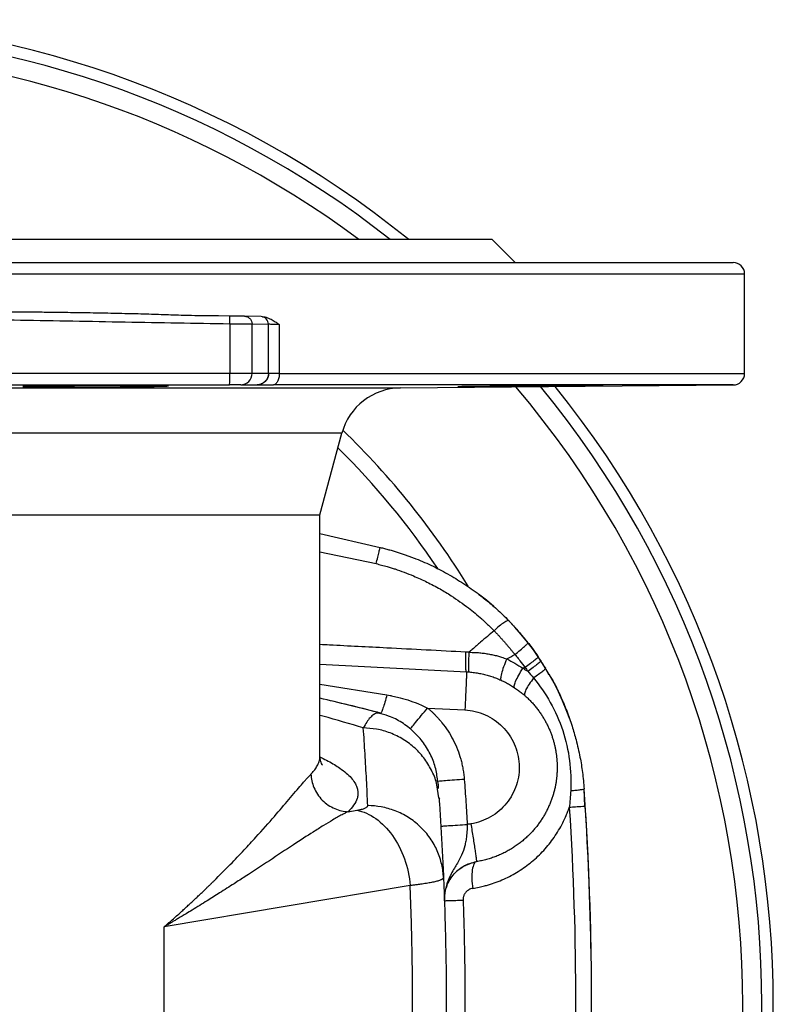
# Model space of a CAD drawing. Header units: millimetres. Extents: x 400 to 1688, y 100 to 1259.
# Tile 36 of 59: x 902 to 1000, y 1130 to 1259. Entities that reach past the tile are written whole.
import ezdxf

# ---------------------------------------------------------------- set-up
doc = ezdxf.new("R2010")
doc.units = ezdxf.units.MM

msp = doc.modelspace()

# ---------------------------------------------------------------- linework, layer by layer
at = {"color": 7, "linetype": 'Continuous', "lineweight": 25}
for p, q in [((963.45, 1229.85), (779.45, 1229.85)), ((966.45, 1226.85), (963.45, 1229.85)), ((996.45, 1212.33), (996.45, 1225.35)), ((929.17, 1219.84), (927.52, 1219.87)), ((933.25, 1219.77), (931.1, 1219.81)), ((929.17, 1218.84), (929.17, 1212.35)), ((932.07, 1212.35), (932.07, 1218.81)), ((932.07, 1218.81), (934.22, 1218.77)), ((934.22, 1212.35), (934.22, 1218.77)), ((935.63, 1218.74), (935.63, 1212.33)), ((929.17, 1212.35), (893.02, 1212.35)), ((932.07, 1212.35), (929.17, 1212.35)), ((934.22, 1212.35), (932.07, 1212.35)), ((892.97, 1210.85), (929.14, 1210.85)), ((930.59, 1210.85), (932.74, 1210.85)), ((951.47, 1210.45), (994.97, 1210.83)), ((940.95, 1193.85), (943.81, 1204.53)), ((801.95, 1193.85), (940.95, 1193.85)), ((940.95, 1162.35), (940.95, 1193.85)), ((940.95, 1191.4), (948.81, 1189.59)), ((940.95, 1174.33), (960.11, 1173.33)), ((970.42, 1173.83), (970.39, 1173.76)), ((970.87, 1172.94), (970.42, 1173.78)), ((948.91, 1167.92), (942.4, 1169.52)), ((948.91, 1167.92), (948.57, 1167.92)), ((955.02, 1168.59), (959.89, 1168.34)), ((956.51, 1156.83), (956.24, 1158.53)), ((975.44, 1158), (975.48, 1158.01)), ((975.59, 1155.71), (975.47, 1158)), ((956.63, 1156.72), (956.44, 1156.86)), ((944.65, 1155.03), (945.75, 1155.22)), ((975.63, 1155.72), (975.56, 1155.71)), ((952.74, 1145.37), (920.6, 1139.99)), ((920.6, 1119.71), (920.6, 1139.99))]:
    msp.add_line(p, q, dxfattribs=at)
at = {"color": 8, "linetype": 'Continuous', "lineweight": 25}
for p, q in [((870.68, 1225.35), (996.45, 1225.35)), ((935.63, 1212.33), (996.45, 1212.33)), ((791.43, 1210.45), (951.47, 1210.45)), ((943.81, 1204.53), (871.99, 1204.53)), ((940.95, 1189.02), (948.3, 1187.47)), ((940.95, 1171.69), (949.71, 1170.3))]:
    msp.add_line(p, q, dxfattribs=at)
at = {"color": 7, "linetype": 'Continuous', "lineweight": 25}
for centre, radius, start, end in [((871.45, 1129.85), 128.75, 50.9593, 129.0407), ((871.45, 1129.85), 127.25, 51.7998, 128.2002), ((871.45, 1129.85), 124.75, 53.2835, 126.7165), ((994.95, 1225.35), 1.5, 0, 90), ((907.66, 1211.97), 21.51, 357.0017, 0.9986), ((930.58, 1212.34), 1.49, 270.4419, 0.4352), ((994.95, 1212.33), 1.5, 270, 0), ((951.54, 1202.45), 8, 90.5, 165), ((871.45, 1129.85), 124.75, 319.6051, 40.3313), ((871.45, 1129.85), 127.25, 320.6013, 39.3987), ((871.45, 1129.85), 128.75, 321.1379, 38.8621), ((871.45, 1129.85), 104.35, 31.592, 46.0083), ((871.45, 1129.85), 102.25, 33.8735, 45.3601), ((940.56, 1155.58), 35, 19.3007, 52.8623), ((570.45, 1129.85), 406, 0.8541, 3.9774)]:
    msp.add_arc(centre, radius, start, end, dxfattribs=at)
for points, knots in [([(871.45, 1226.85), (871.82, 1226.85), (872.57, 1226.85), (873.68, 1226.85), (874.79, 1226.85), (875.9, 1226.85), (877.01, 1226.85), (878.12, 1226.85), (879.23, 1226.85), (880.33, 1226.85), (881.44, 1226.85), (884.09, 1226.85), (888.26, 1226.85), (893.99, 1226.85), (899.72, 1226.85), (905.5, 1226.85), (911.24, 1226.85), (918.91, 1226.85), (928.33, 1226.85), (939.19, 1226.85), (949.45, 1226.85), (958.94, 1226.85), (967.49, 1226.85), (974.98, 1226.85), (981.31, 1226.85), (985.6, 1226.85), (988.42, 1226.85), (990.22, 1226.85), (991.72, 1226.85), (992.93, 1226.85), (993.85, 1226.85), (994.37, 1226.85), (994.64, 1226.85), (994.78, 1226.85), (994.88, 1226.85), (994.94, 1226.85), (994.95, 1226.85), (994.95, 1226.85)], [0, 0, 0, 0, 0.005732, 0.011462, 0.017191, 0.022919, 0.028647, 0.034375, 0.040103, 0.045832, 0.051563, 0.057295, 0.086904, 0.116515, 0.147004, 0.177496, 0.208759, 0.240025, 0.303831, 0.368644, 0.434147, 0.5, 0.565853, 0.631356, 0.69617, 0.759976, 0.791239, 0.822505, 0.852994, 0.883485, 0.913094, 0.942705, 0.954167, 0.965624, 0.977079, 0.988537, 1, 1, 1, 1]), ([(874.48, 1219.8), (876.31, 1219.77), (880.87, 1219.68), (887.7, 1219.56), (894.99, 1219.44), (904.1, 1219.28), (915.5, 1219.08), (924.61, 1218.92), (929.17, 1218.84)], [0, 0, 0, 0, 0.100218, 0.250005, 0.375004, 0.500004, 0.750002, 1, 1, 1, 1]), ([(927.67, 1219.87), (926.5, 1219.87), (924.45, 1219.88), (921.51, 1219.97), (918.85, 1220.08), (916.11, 1220.14), (913.19, 1220.21), (910.23, 1220.26), (907.46, 1220.3), (905, 1220.33), (902.87, 1220.35), (900.66, 1220.36), (897.97, 1220.4), (894.36, 1220.45), (891.61, 1220.5), (890.06, 1220.52)], [0, 0, 0, 0, 0.094463, 0.166391, 0.233849, 0.306596, 0.384637, 0.466467, 0.542384, 0.605261, 0.661717, 0.712544, 0.780575, 0.876382, 1, 1, 1, 1]), ([(929.17, 1218.84), (929.17, 1219), (929.17, 1219.13), (929.17, 1219.36), (929.17, 1219.45), (929.17, 1219.62), (929.17, 1219.69), (929.17, 1219.8), (929.17, 1219.84), (929.17, 1219.84)], [0, 0, 0, 0, 0.25, 0.25, 0.5, 0.5, 0.75, 0.75, 1, 1, 1, 1]), ([(931.1, 1219.81), (931.06, 1219.81), (930.98, 1219.81), (930.75, 1219.81), (930.6, 1219.81), (930.26, 1219.82), (930.05, 1219.82), (929.62, 1219.83), (929.4, 1219.84), (929.17, 1219.84)], [0, 0, 0, 0, 0.25, 0.25, 0.5, 0.5, 0.75, 0.75, 1, 1, 1, 1]), ([(931.1, 1219.81), (931.22, 1219.8), (931.34, 1219.78), (931.58, 1219.68), (931.69, 1219.61), (931.88, 1219.41), (931.95, 1219.29), (932.05, 1219.05), (932.07, 1218.92), (932.07, 1218.81)], [0, 0, 0, 0, 0.25, 0.25, 0.5, 0.5, 0.75, 0.75, 1, 1, 1, 1]), ([(934.22, 1218.77), (934.22, 1219.03), (934.11, 1219.29), (933.76, 1219.65), (933.51, 1219.76), (933.25, 1219.77)], [0, 0, 0, 0, 0.5, 0.5, 1, 1, 1, 1]), ([(933.4, 1219.77), (933.44, 1219.76), (933.53, 1219.76), (933.66, 1219.74), (933.8, 1219.72), (934, 1219.67), (934.26, 1219.57), (934.55, 1219.43), (934.84, 1219.27), (935.09, 1219.11), (935.36, 1218.93), (935.53, 1218.81), (935.63, 1218.74)], [0, 0, 0, 0, 0.053848, 0.109261, 0.166436, 0.225554, 0.355348, 0.50006, 0.618202, 0.750267, 0.851132, 1, 1, 1, 1]), ([(929.17, 1218.84), (929.51, 1218.84), (929.85, 1218.83), (930.5, 1218.82), (930.8, 1218.82), (931.32, 1218.81), (931.55, 1218.81), (931.89, 1218.81), (932.01, 1218.81), (932.07, 1218.81)], [0, 0, 0, 0, 0.25, 0.25, 0.5, 0.5, 0.75, 0.75, 1, 1, 1, 1]), ([(935.63, 1218.74), (935.26, 1218.74), (934.94, 1218.75), (934.46, 1218.76), (934.29, 1218.77), (934.22, 1218.77)], [0, 0, 0, 0, 0.5, 0.5, 1, 1, 1, 1]), ([(934.22, 1212.35), (934.22, 1212.15), (934.18, 1211.95), (934.03, 1211.59), (933.92, 1211.43), (933.65, 1211.15), (933.49, 1211.04), (933.13, 1210.89), (932.93, 1210.85), (932.74, 1210.85)], [0, 0, 0, 0, 0.25, 0.25, 0.5, 0.5, 0.75, 0.75, 1, 1, 1, 1]), ([(934.24, 1212.35), (934.24, 1212.17), (934.2, 1211.98), (934.06, 1211.61), (933.95, 1211.43), (933.66, 1211.14), (933.49, 1211.03), (933.13, 1210.88), (932.94, 1210.85), (932.77, 1210.85)], [0, 0, 0, 0, 0.25, 0.25, 0.5, 0.5, 0.75, 0.75, 1, 1, 1, 1]), ([(935.63, 1212.33), (935.28, 1212.33), (934.97, 1212.34), (934.49, 1212.34), (934.32, 1212.34), (934.24, 1212.35)], [0, 0, 0, 0, 0.5, 0.5, 1, 1, 1, 1]), ([(935.63, 1212.33), (935.63, 1212.14), (935.61, 1211.94), (935.54, 1211.58), (935.48, 1211.42), (935.34, 1211.14), (935.25, 1211.03), (935.07, 1210.88), (934.97, 1210.84), (934.87, 1210.83)], [0, 0, 0, 0, 0.25, 0.25, 0.5, 0.5, 0.75, 0.75, 1, 1, 1, 1]), ([(904.92, 1210.71), (905.36, 1210.71), (905.84, 1210.72), (906.61, 1210.72), (906.88, 1210.73), (907.43, 1210.73), (907.71, 1210.73), (908.58, 1210.74), (909.17, 1210.74), (910.39, 1210.75), (911.02, 1210.75), (912.26, 1210.75), (912.87, 1210.75), (913.79, 1210.75), (914.1, 1210.75), (914.69, 1210.76), (915.27, 1210.76), (915.83, 1210.76), (916.38, 1210.75), (916.65, 1210.75), (917.43, 1210.75), (917.91, 1210.75), (918.57, 1210.75), (918.78, 1210.75), (919.17, 1210.75), (919.36, 1210.74), (919.88, 1210.74), (920.17, 1210.74), (920.53, 1210.73), (920.63, 1210.73), (920.82, 1210.73), (920.89, 1210.72), (921.07, 1210.72), (921.13, 1210.71), (921.14, 1210.7), (921.07, 1210.7), (920.89, 1210.69), (920.82, 1210.69), (920.64, 1210.68), (920.53, 1210.68), (920.18, 1210.67), (919.88, 1210.67), (919.2, 1210.65), (918.8, 1210.65), (917.91, 1210.64), (917.43, 1210.63), (916.66, 1210.63), (916.39, 1210.62), (915.84, 1210.62), (915.56, 1210.62), (914.69, 1210.61), (914.1, 1210.61), (912.88, 1210.6), (912.25, 1210.6), (911.02, 1210.59), (910.4, 1210.59), (909.48, 1210.59), (909.17, 1210.59), (908.58, 1210.59), (908, 1210.59), (907.44, 1210.59), (906.89, 1210.59), (906.62, 1210.59), (905.84, 1210.59), (905.36, 1210.59), (904.7, 1210.6), (904.49, 1210.6), (904.1, 1210.6), (903.91, 1210.6), (903.39, 1210.61), (903.1, 1210.61), (902.74, 1210.62), (902.64, 1210.62), (902.45, 1210.62), (902.38, 1210.63), (902.2, 1210.63), (902.14, 1210.64), (902.13, 1210.65), (902.2, 1210.65), (902.38, 1210.66), (902.45, 1210.67), (902.63, 1210.67), (902.74, 1210.67), (903.09, 1210.68), (903.39, 1210.69), (904.07, 1210.7), (904.47, 1210.7), (904.92, 1210.71)], [0, 0, 0, 0, 0.03125, 0.03125, 0.046875, 0.046875, 0.0625, 0.0625, 0.09375, 0.09375, 0.125, 0.125, 0.15625, 0.15625, 0.171875, 0.171875, 0.1875, 0.203125, 0.203125, 0.21875, 0.21875, 0.25, 0.25, 0.265625, 0.265625, 0.28125, 0.28125, 0.3125, 0.3125, 0.328125, 0.328125, 0.34375, 0.34375, 0.375, 0.375, 0.40625, 0.40625, 0.421875, 0.421875, 0.4375, 0.4375, 0.46875, 0.46875, 0.5, 0.5, 0.53125, 0.53125, 0.546875, 0.546875, 0.5625, 0.5625, 0.59375, 0.59375, 0.625, 0.625, 0.65625, 0.65625, 0.671875, 0.671875, 0.6875, 0.703125, 0.703125, 0.71875, 0.71875, 0.75, 0.75, 0.765625, 0.765625, 0.78125, 0.78125, 0.8125, 0.8125, 0.828125, 0.828125, 0.84375, 0.84375, 0.875, 0.875, 0.90625, 0.90625, 0.921875, 0.921875, 0.9375, 0.9375, 0.96875, 0.96875, 1, 1, 1, 1]), ([(930.59, 1210.85), (930.53, 1210.85), (930.35, 1210.85), (929.82, 1210.85), (929.49, 1210.85), (929.14, 1210.85)], [0, 0, 0, 0, 0.5, 0.5, 1, 1, 1, 1]), ([(932.77, 1210.85), (932.82, 1210.85), (932.9, 1210.84), (933.06, 1210.84), (933.26, 1210.84), (933.51, 1210.84), (933.8, 1210.84), (934.06, 1210.84), (934.28, 1210.83), (934.52, 1210.83), (934.73, 1210.83), (934.87, 1210.83)], [0, 0, 0, 0, 0.144348, 0.250039, 0.372979, 0.500202, 0.624455, 0.750107, 0.802679, 0.861754, 1, 1, 1, 1]), ([(994.95, 1210.83), (994.9, 1210.83), (994.79, 1210.83), (993.71, 1210.83), (991.83, 1210.83), (989.15, 1210.83), (985.72, 1210.83), (981.55, 1210.83), (976.68, 1210.83), (971.14, 1210.83), (964.97, 1210.83), (958.22, 1210.83), (950.92, 1210.83), (943.17, 1210.83), (937.63, 1210.83), (934.87, 1210.83)], [0, 0, 0, 0, 0.066291, 0.144971, 0.223493, 0.301857, 0.380062, 0.458109, 0.535997, 0.613727, 0.691299, 0.768712, 0.845966, 0.923062, 1, 1, 1, 1]), ([(968.46, 1210.71), (969.09, 1210.71), (969.71, 1210.72), (970.62, 1210.72), (970.92, 1210.73), (971.51, 1210.73), (971.81, 1210.73), (972.67, 1210.74), (973.22, 1210.74), (974.25, 1210.75), (974.74, 1210.75), (975.62, 1210.75), (976.01, 1210.75), (976.53, 1210.75), (976.69, 1210.75), (976.99, 1210.76), (977.25, 1210.76), (977.46, 1210.76), (977.64, 1210.75), (977.72, 1210.75), (977.9, 1210.75), (977.96, 1210.75), (977.96, 1210.75), (977.95, 1210.75), (977.89, 1210.75), (977.84, 1210.74), (977.66, 1210.74), (977.48, 1210.74), (977.12, 1210.73), (976.99, 1210.73), (976.69, 1210.73), (976.53, 1210.72), (976.02, 1210.72), (975.63, 1210.71), (974.74, 1210.7), (974.26, 1210.7), (973.49, 1210.69), (973.22, 1210.69), (972.67, 1210.68), (972.39, 1210.68), (971.53, 1210.67), (970.93, 1210.67), (969.72, 1210.65), (969.09, 1210.65), (967.83, 1210.64), (967.22, 1210.63), (966.31, 1210.63), (966, 1210.62), (965.41, 1210.62), (965.11, 1210.62), (964.25, 1210.61), (963.7, 1210.61), (962.67, 1210.6), (962.18, 1210.6), (961.3, 1210.59), (960.91, 1210.59), (960.39, 1210.59), (960.23, 1210.59), (959.94, 1210.59), (959.67, 1210.59), (959.46, 1210.59), (959.28, 1210.59), (959.2, 1210.59), (959.02, 1210.59), (958.96, 1210.59), (958.96, 1210.6), (958.98, 1210.6), (959.04, 1210.6), (959.08, 1210.6), (959.26, 1210.61), (959.44, 1210.61), (959.8, 1210.62), (959.93, 1210.62), (960.23, 1210.62), (960.39, 1210.63), (960.9, 1210.63), (961.3, 1210.64), (962.18, 1210.65), (962.66, 1210.65), (963.43, 1210.66), (963.7, 1210.67), (964.25, 1210.67), (964.53, 1210.67), (965.4, 1210.68), (965.99, 1210.69), (967.21, 1210.7), (967.83, 1210.7), (968.46, 1210.71)], [0, 0, 0, 0, 0.03125, 0.03125, 0.046875, 0.046875, 0.0625, 0.0625, 0.09375, 0.09375, 0.125, 0.125, 0.15625, 0.15625, 0.171875, 0.171875, 0.1875, 0.203125, 0.203125, 0.21875, 0.21875, 0.25, 0.25, 0.265625, 0.265625, 0.28125, 0.28125, 0.3125, 0.3125, 0.328125, 0.328125, 0.34375, 0.34375, 0.375, 0.375, 0.40625, 0.40625, 0.421875, 0.421875, 0.4375, 0.4375, 0.46875, 0.46875, 0.5, 0.5, 0.53125, 0.53125, 0.546875, 0.546875, 0.5625, 0.5625, 0.59375, 0.59375, 0.625, 0.625, 0.65625, 0.65625, 0.671875, 0.671875, 0.6875, 0.703125, 0.703125, 0.71875, 0.71875, 0.75, 0.75, 0.765625, 0.765625, 0.78125, 0.78125, 0.8125, 0.8125, 0.828125, 0.828125, 0.84375, 0.84375, 0.875, 0.875, 0.90625, 0.90625, 0.921875, 0.921875, 0.9375, 0.9375, 0.96875, 0.96875, 1, 1, 1, 1]), ([(948.3, 1187.47), (948.37, 1187.75), (948.44, 1188.04), (948.57, 1188.57), (948.62, 1188.81), (948.72, 1189.2), (948.76, 1189.35), (948.8, 1189.55), (948.81, 1189.59), (948.81, 1189.59)], [0, 0, 0, 0, 0.25, 0.25, 0.5, 0.5, 0.75, 0.75, 1, 1, 1, 1]), ([(948.81, 1189.59), (949.01, 1189.55), (949.39, 1189.45), (949.96, 1189.3), (950.51, 1189.14), (951.05, 1188.97), (951.57, 1188.81), (952.07, 1188.63), (952.56, 1188.46), (953.03, 1188.28), (954.1, 1187.87), (955.75, 1187.15), (957.91, 1186.01), (960, 1184.72), (961.55, 1183.6), (962.65, 1182.73), (963.35, 1182.15), (964.08, 1181.51), (964.85, 1180.79), (965.36, 1180.28), (965.62, 1180.02)], [0, 0, 0, 0, 0.030671, 0.06062, 0.089846, 0.118351, 0.146133, 0.173194, 0.199534, 0.225152, 0.25005, 0.374602, 0.50001, 0.623977, 0.749972, 0.792561, 0.838857, 0.888861, 0.942575, 1, 1, 1, 1]), ([(948.3, 1187.47), (948.53, 1187.41), (949.01, 1187.28), (949.67, 1187.1), (950.26, 1186.93), (951, 1186.7), (951.98, 1186.35), (953.38, 1185.79), (954.95, 1185.08), (956.59, 1184.21), (958.42, 1183.1), (959.94, 1182.02), (961.25, 1180.98), (961.91, 1180.41), (962.4, 1179.97), (962.78, 1179.6), (963.23, 1179.17), (963.55, 1178.86), (963.71, 1178.7)], [0, 0, 0, 0, 0.039555, 0.083368, 0.113115, 0.141945, 0.212772, 0.28584, 0.392934, 0.50002, 0.595402, 0.749987, 0.812492, 0.875003, 0.896025, 0.923938, 0.963502, 1, 1, 1, 1]), ([(965.62, 1180.02), (965.59, 1180.05), (965.52, 1180.04), (965.31, 1179.96), (965.16, 1179.87), (964.81, 1179.63), (964.6, 1179.47), (964.16, 1179.11), (963.93, 1178.91), (963.71, 1178.7)], [0, 0, 0, 0, 0.25, 0.25, 0.5, 0.5, 0.75, 0.75, 1, 1, 1, 1]), ([(965.62, 1180.02), (965.72, 1179.91), (965.91, 1179.71), (966.21, 1179.4), (966.49, 1179.09), (966.78, 1178.77), (967.06, 1178.45), (967.34, 1178.12), (967.61, 1177.79), (967.88, 1177.46), (968.06, 1177.24), (968.14, 1177.12)], [0, 0, 0, 0, 0.111226, 0.222323, 0.333334, 0.444303, 0.555271, 0.666282, 0.777379, 0.888604, 1, 1, 1, 1]), ([(963.71, 1178.7), (963.12, 1178.21), (962.17, 1177.39), (961.08, 1176.45), (960.57, 1176.01), (960.42, 1175.88)], [0, 0, 0, 0, 0.531711, 0.864885, 1, 1, 1, 1]), ([(963.71, 1178.7), (963.8, 1178.6), (964, 1178.4), (964.28, 1178.09), (964.57, 1177.78), (964.85, 1177.47), (965.12, 1177.16), (965.39, 1176.85), (965.66, 1176.53), (965.92, 1176.22), (966.18, 1175.9), (966.35, 1175.69), (966.44, 1175.58)], [0, 0, 0, 0, 0.101879, 0.203343, 0.304385, 0.405003, 0.505197, 0.604973, 0.704336, 0.803293, 0.901847, 1, 1, 1, 1]), ([(966.44, 1175.58), (966.67, 1175.77), (966.91, 1175.96), (967.35, 1176.33), (967.54, 1176.5), (967.86, 1176.79), (967.98, 1176.9), (968.13, 1177.07), (968.16, 1177.11), (968.14, 1177.12)], [0, 0, 0, 0, 0.25, 0.25, 0.5, 0.5, 0.75, 0.75, 1, 1, 1, 1]), ([(968.14, 1177.12), (968.26, 1176.97), (968.5, 1176.67), (968.84, 1176.21), (969.17, 1175.75), (969.38, 1175.44), (969.49, 1175.28)], [0, 0, 0, 0, 0.253742, 0.504989, 0.753742, 1, 1, 1, 1]), ([(960.11, 1173.33), (960.08, 1173.33), (960.06, 1173.39), (960.03, 1173.63), (960.01, 1173.81), (960, 1174.29), (960, 1174.58), (960, 1175.22), (960.01, 1175.56), (960.02, 1175.9)], [0, 0, 0, 0, 0.25, 0.25, 0.5, 0.5, 0.75, 0.75, 1, 1, 1, 1]), ([(960.42, 1175.88), (960.36, 1175.89), (960.23, 1175.9), (960.09, 1175.9), (960.02, 1175.9)], [0, 0, 0, 0, 0.464875, 1, 1, 1, 1]), ([(960.42, 1175.88), (960.4, 1175.54), (960.38, 1175.2), (960.36, 1174.56), (960.35, 1174.27), (960.35, 1173.79), (960.36, 1173.61), (960.38, 1173.37), (960.4, 1173.31), (960.42, 1173.31)], [0, 0, 0, 0, 0.25, 0.25, 0.5, 0.5, 0.75, 0.75, 1, 1, 1, 1]), ([(960.42, 1175.88), (960.57, 1175.88), (960.81, 1175.87), (961.24, 1175.86), (961.71, 1175.83), (962.31, 1175.77), (962.93, 1175.67), (963.56, 1175.55), (964.14, 1175.41), (964.73, 1175.22), (965.13, 1175.09), (965.36, 1175.01)], [0, 0, 0, 0, 0.088597, 0.145382, 0.249965, 0.37211, 0.500013, 0.627536, 0.750061, 0.855514, 1, 1, 1, 1]), ([(966.44, 1175.58), (966.51, 1175.5), (966.73, 1175.23), (967.17, 1174.68), (967.53, 1174.2), (967.75, 1173.91)], [0, 0, 0, 0, 0.155621, 0.488908, 1, 1, 1, 1]), ([(965.36, 1175.01), (965.21, 1174.67), (965.08, 1174.32), (964.84, 1173.66), (964.74, 1173.35), (964.61, 1172.82), (964.57, 1172.61), (964.56, 1172.32), (964.59, 1172.24), (964.64, 1172.22)], [0, 0, 0, 0, 0.25, 0.25, 0.5, 0.5, 0.75, 0.75, 1, 1, 1, 1]), ([(969.49, 1175.28), (969.5, 1175.27), (969.47, 1175.23), (969.32, 1175.09), (969.19, 1174.98), (968.87, 1174.73), (968.67, 1174.57), (968.23, 1174.25), (967.99, 1174.08), (967.75, 1173.91)], [0, 0, 0, 0, 0.25, 0.25, 0.5, 0.5, 0.75, 0.75, 1, 1, 1, 1]), ([(969.81, 1174.8), (969.82, 1174.78), (969.8, 1174.73), (969.66, 1174.58), (969.54, 1174.47), (969.22, 1174.21), (969.02, 1174.05), (968.58, 1173.73), (968.34, 1173.56), (968.1, 1173.39)], [0, 0, 0, 0, 0.25, 0.25, 0.5, 0.5, 0.75, 0.75, 1, 1, 1, 1]), ([(969.81, 1174.8), (969.78, 1174.84), (969.73, 1174.92), (969.62, 1175.08), (969.54, 1175.2), (969.49, 1175.28)], [0, 0, 0, 0, 0.250018, 0.500021, 1, 1, 1, 1]), ([(960.11, 1173.33), (960.11, 1173.33), (960.11, 1173.22), (960.1, 1172.86), (960.1, 1172.7), (960.08, 1172.33), (960.07, 1172.11), (960.05, 1171.62), (960.04, 1171.35), (960.01, 1170.78), (960, 1170.48), (959.95, 1169.56), (959.92, 1168.93), (959.89, 1168.34)], [0, 0, 0, 0, 0.25, 0.25, 0.375, 0.375, 0.5, 0.5, 0.625, 0.625, 0.75, 0.75, 1, 1, 1, 1]), ([(960.11, 1173.33), (960.22, 1173.32), (960.45, 1173.31), (960.8, 1173.28), (961.14, 1173.23), (961.48, 1173.18), (961.81, 1173.12), (962.14, 1173.06), (962.47, 1172.98), (962.79, 1172.9), (963.1, 1172.8), (963.42, 1172.7), (963.72, 1172.6), (964.03, 1172.48), (964.33, 1172.36), (964.62, 1172.23), (964.91, 1172.1), (965.19, 1171.96), (965.46, 1171.81), (965.74, 1171.66), (966, 1171.5), (966.26, 1171.33), (966.51, 1171.16), (966.76, 1170.99), (967, 1170.81), (967.24, 1170.63), (967.47, 1170.44), (967.69, 1170.25), (967.91, 1170.06), (968.12, 1169.86), (968.32, 1169.66), (968.52, 1169.45), (968.71, 1169.25), (968.9, 1169.04), (969.08, 1168.82), (969.25, 1168.61), (969.42, 1168.39), (969.58, 1168.17), (969.74, 1167.95), (969.89, 1167.73), (970.03, 1167.51), (970.17, 1167.28), (970.3, 1167.06), (970.43, 1166.83), (970.55, 1166.6), (970.66, 1166.38), (970.77, 1166.15), (970.88, 1165.92), (970.98, 1165.69), (971.07, 1165.47), (971.16, 1165.24), (971.24, 1165.01), (971.32, 1164.78), (971.39, 1164.56), (971.46, 1164.33), (971.52, 1164.11), (971.58, 1163.88), (971.63, 1163.66), (971.68, 1163.44), (971.73, 1163.22), (971.77, 1163), (971.8, 1162.78), (971.84, 1162.57), (971.86, 1162.35), (971.89, 1162.14), (971.91, 1161.93), (971.92, 1161.72), (971.94, 1161.44), (971.95, 1161.07), (971.95, 1160.63), (971.94, 1160.18), (971.91, 1159.72), (971.85, 1159.25), (971.79, 1158.78), (971.7, 1158.31), (971.59, 1157.83), (971.46, 1157.35), (971.31, 1156.87), (971.14, 1156.39), (970.94, 1155.91), (970.72, 1155.43), (970.48, 1154.96), (970.22, 1154.49), (969.93, 1154.02), (969.62, 1153.56), (969.28, 1153.11), (968.92, 1152.67), (968.53, 1152.24), (968.12, 1151.83), (967.68, 1151.43), (967.22, 1151.05), (966.73, 1150.68), (966.23, 1150.33), (965.7, 1150.01), (965.14, 1149.71), (964.57, 1149.44), (963.97, 1149.19), (963.36, 1148.97), (962.73, 1148.78), (962.08, 1148.62), (961.65, 1148.54), (961.42, 1148.5)], [0, 0, 0, 0, 0.00949, 0.018922, 0.028294, 0.037608, 0.046862, 0.056058, 0.065195, 0.074272, 0.083291, 0.092251, 0.101152, 0.109994, 0.118776, 0.1275, 0.136165, 0.144771, 0.153318, 0.161806, 0.170235, 0.178606, 0.186917, 0.195169, 0.203362, 0.211497, 0.219572, 0.227588, 0.235546, 0.243444, 0.251284, 0.259064, 0.266786, 0.274448, 0.282052, 0.289596, 0.297082, 0.304509, 0.311877, 0.319186, 0.326435, 0.333626, 0.340758, 0.347831, 0.354845, 0.3618, 0.368696, 0.375533, 0.382312, 0.389031, 0.395691, 0.402292, 0.408835, 0.415318, 0.421742, 0.428108, 0.434414, 0.440662, 0.44685, 0.45298, 0.45905, 0.465062, 0.471015, 0.476908, 0.482743, 0.488519, 0.494236, 0.499894, 0.51184, 0.523986, 0.536334, 0.548882, 0.56163, 0.574579, 0.587728, 0.601078, 0.614629, 0.62838, 0.642331, 0.656484, 0.670836, 0.685389, 0.700143, 0.715097, 0.730252, 0.745607, 0.761163, 0.77692, 0.792877, 0.809034, 0.825392, 0.84195, 0.858709, 0.875669, 0.892829, 0.91019, 0.927751, 0.945512, 0.963474, 0.981637, 1, 1, 1, 1]), ([(966.37, 1171.26), (966.33, 1171.29), (966.31, 1171.37), (966.36, 1171.64), (966.43, 1171.83), (966.63, 1172.31), (966.77, 1172.59), (967.09, 1173.18), (967.27, 1173.49), (967.46, 1173.79)], [0, 0, 0, 0, 0.25, 0.25, 0.5, 0.5, 0.75, 0.75, 1, 1, 1, 1]), ([(967.46, 1173.79), (967.57, 1173.73), (967.78, 1173.6), (967.99, 1173.46), (968.1, 1173.39)], [0, 0, 0, 0, 0.499995, 1, 1, 1, 1]), ([(970.9, 1173), (971.11, 1172.63), (971.65, 1171.71), (972.42, 1170.11), (973.22, 1168.21), (973.9, 1166.3), (974.48, 1164.29), (974.94, 1162.27), (975.29, 1160.12), (975.41, 1158.73), (975.48, 1158.01)], [0, 0, 0, 0, 0.079649, 0.20413, 0.336756, 0.469405, 0.587953, 0.734704, 0.862977, 1, 1, 1, 1]), ([(968.88, 1172.52), (968.67, 1172.26), (968.48, 1171.98), (968.13, 1171.46), (967.98, 1171.21), (967.78, 1170.78), (967.71, 1170.6), (967.67, 1170.33), (967.7, 1170.24), (967.75, 1170.2)], [0, 0, 0, 0, 0.25, 0.25, 0.5, 0.5, 0.75, 0.75, 1, 1, 1, 1]), ([(968.88, 1172.52), (969.68, 1171.54), (970.42, 1170.47), (971.7, 1168.17), (972.25, 1166.94), (973.1, 1164.38), (973.4, 1163.05), (973.74, 1160.4), (973.78, 1159.08), (973.72, 1157.79)], [0, 0, 0, 0, 0.25, 0.25, 0.5, 0.5, 0.75, 0.75, 1, 1, 1, 1]), ([(948.47, 1168.03), (947.2, 1168.35), (944.59, 1169.02), (942.19, 1169.57), (940.95, 1169.86)], [0, 0, 0, 0, 0.482624, 1, 1, 1, 1]), ([(949.71, 1170.3), (949.62, 1169.98), (949.52, 1169.66), (949.35, 1169.06), (949.26, 1168.78), (949.11, 1168.34), (949.05, 1168.17), (948.95, 1167.96), (948.92, 1167.91), (948.91, 1167.92)], [0, 0, 0, 0, 0.25, 0.25, 0.5, 0.5, 0.75, 0.75, 1, 1, 1, 1]), ([(949.71, 1170.3), (949.84, 1170.28), (950.04, 1170.24), (950.49, 1170.16), (951.27, 1169.99), (952.43, 1169.66), (953.57, 1169.25), (954.3, 1168.93), (954.73, 1168.73), (954.9, 1168.65), (955.02, 1168.59)], [0, 0, 0, 0, 0.072473, 0.106376, 0.250019, 0.500007, 0.75, 0.897265, 0.930588, 1, 1, 1, 1]), ([(956.36, 1158.89), (956.29, 1159.47), (956.14, 1160.67), (955.5, 1162.41), (954.53, 1164.07), (953.24, 1165.54), (951.69, 1166.72), (950.11, 1167.54), (949.03, 1167.8), (948.57, 1167.92)], [0, 0, 0, 0, 0.137579, 0.282483, 0.432737, 0.585833, 0.738959, 0.889303, 1, 1, 1, 1]), ([(952.8, 1165.91), (952.8, 1165.91), (952.84, 1165.97), (953.06, 1166.23), (953.23, 1166.44), (953.66, 1166.96), (953.92, 1167.28), (954.47, 1167.94), (954.75, 1168.28), (955.02, 1168.59)], [0, 0, 0, 0, 0.25, 0.25, 0.5, 0.5, 0.75, 0.75, 1, 1, 1, 1]), ([(955.02, 1168.59), (955.12, 1168.51), (955.31, 1168.34), (955.6, 1168.08), (955.87, 1167.82), (956.14, 1167.54), (956.4, 1167.26), (956.66, 1166.97), (957.1, 1166.42), (957.71, 1165.59), (958.38, 1164.42), (958.94, 1163.19), (959.3, 1162.13), (959.52, 1161.26), (959.65, 1160.6), (959.75, 1159.93), (959.79, 1159.48), (959.81, 1159.26)], [0, 0, 0, 0, 0.035817, 0.071552, 0.107235, 0.142894, 0.178559, 0.21426, 0.250025, 0.374932, 0.499972, 0.624861, 0.749895, 0.812422, 0.874843, 0.937317, 1, 1, 1, 1]), ([(959.89, 1168.34), (960.8, 1168.29), (961.71, 1168.07), (963.38, 1167.33), (964.15, 1166.8), (965.45, 1165.5), (965.97, 1164.74), (966.72, 1163.06), (966.94, 1162.16), (967.04, 1160.33), (966.91, 1159.41), (966.35, 1157.66), (965.91, 1156.85), (964.75, 1155.42), (964.05, 1154.82), (962.46, 1153.9), (961.58, 1153.59), (960.68, 1153.44)], [0, 0, 0, 0, 0.125, 0.125, 0.25, 0.25, 0.375, 0.375, 0.5, 0.5, 0.625, 0.625, 0.75, 0.75, 0.875, 0.875, 1, 1, 1, 1]), ([(947.2, 1155.83), (947.17, 1156.39), (947.12, 1157.52), (947.04, 1159.21), (946.94, 1160.9), (946.85, 1162.6), (946.74, 1164.29), (946.66, 1165.42), (946.62, 1165.98)], [0, 0, 0, 0, 0.166733, 0.333439, 0.500118, 0.666772, 0.833399, 1, 1, 1, 1]), ([(941.27, 1161.13), (941.27, 1161.13), (941.27, 1161.13), (941.22, 1161.22), (941.12, 1161.41), (941.06, 1161.61), (941.01, 1161.79), (940.96, 1162.07), (940.96, 1162.28), (940.95, 1162.4)], [0, 0, 0, 0, 0.162991, 0.306246, 0.543697, 0.606901, 0.697592, 0.828905, 1, 1, 1, 1]), ([(920.6, 1139.99), (920.8, 1140.17), (921.21, 1140.52), (921.79, 1141.03), (922.35, 1141.53), (922.88, 1142), (923.38, 1142.46), (923.86, 1142.9), (924.31, 1143.32), (924.74, 1143.72), (925.15, 1144.1), (925.53, 1144.47), (925.89, 1144.81), (926.22, 1145.14), (926.54, 1145.44), (926.83, 1145.73), (927.75, 1146.63), (929.19, 1148.08), (931, 1149.98), (932.97, 1152.12), (934.97, 1154.38), (936.64, 1156.33), (937.76, 1157.67), (938.41, 1158.44), (938.88, 1158.98), (939.19, 1159.33), (939.49, 1159.64), (939.67, 1159.84), (939.78, 1159.96)], [0, 0, 0, 0, 0.021986, 0.043212, 0.063678, 0.083383, 0.102328, 0.120513, 0.137937, 0.154601, 0.170505, 0.185648, 0.200032, 0.213655, 0.226518, 0.238621, 0.249963, 0.3407, 0.424036, 0.499996, 0.631713, 0.750021, 0.813801, 0.875011, 0.906969, 0.937496, 0.963477, 1, 1, 1, 1]), ([(939.78, 1159.96), (939.8, 1159.39), (939.92, 1158.78), (940.41, 1157.59), (940.78, 1157.02), (941.73, 1156.07), (942.29, 1155.69), (943.47, 1155.18), (944.08, 1155.06), (944.65, 1155.03)], [0, 0, 0, 0, 0.25, 0.25, 0.5, 0.5, 0.75, 0.75, 1, 1, 1, 1]), ([(959.81, 1159.26), (959.4, 1159.23), (958.96, 1159.19), (958.11, 1159.13), (957.7, 1159.1), (957.03, 1159.05), (956.76, 1159.03), (956.43, 1159), (956.35, 1158.99), (956.35, 1158.99)], [0, 0, 0, 0, 0.25, 0.25, 0.5, 0.5, 0.75, 0.75, 1, 1, 1, 1]), ([(956.37, 1158.83), (956.37, 1158.8), (956.37, 1158.72), (956.4, 1158.35), (956.42, 1158.08)], [0, 0, 0, 0, 0.286513, 1, 1, 1, 1]), ([(959.81, 1159.26), (959.85, 1158.76), (959.92, 1157.78), (960.03, 1156.3), (960.12, 1154.83), (960.18, 1153.85), (960.21, 1153.36)], [0, 0, 0, 0, 0.250793, 0.501055, 0.75079, 1, 1, 1, 1]), ([(956.51, 1156.83), (956.56, 1156.17), (956.65, 1154.83), (956.77, 1152.79), (956.89, 1150.71), (957, 1148.57), (957.07, 1147.13), (957.1, 1146.41)], [0, 0, 0, 0, 0.190565, 0.385848, 0.585848, 0.790565, 1, 1, 1, 1]), ([(944.65, 1155.03), (944.59, 1155.01), (944.48, 1154.95), (944.21, 1154.83), (943.61, 1154.52), (942.67, 1153.99), (941.39, 1153.22), (939.72, 1152.17), (937.41, 1150.65), (934.45, 1148.69), (931.8, 1146.96), (929.61, 1145.54), (927.95, 1144.48), (926.12, 1143.32), (924.65, 1142.41), (923.38, 1141.64), (922.7, 1141.23), (922.22, 1140.95), (922.01, 1140.83), (921.82, 1140.71), (921.65, 1140.61), (921.48, 1140.51), (921.33, 1140.42), (921.19, 1140.34), (921.07, 1140.26), (920.95, 1140.2), (920.86, 1140.14), (920.77, 1140.09), (920.7, 1140.05), (920.64, 1140.02), (920.61, 1139.99), (920.6, 1139.99), (920.6, 1139.99)], [0, 0, 0, 0, 0.010543, 0.021081, 0.047809, 0.118452, 0.180286, 0.247592, 0.366195, 0.500013, 0.624902, 0.680339, 0.75002, 0.808706, 0.876942, 0.904595, 0.938955, 0.946257, 0.953106, 0.959503, 0.965447, 0.970939, 0.975978, 0.980564, 0.984698, 0.98838, 0.991608, 0.994385, 0.996708, 0.99858, 0.999998, 1, 1, 1, 1]), ([(945.75, 1155.22), (945.8, 1155.23), (945.89, 1155.24), (946.02, 1155.27), (946.14, 1155.29), (946.26, 1155.32), (946.43, 1155.36), (946.63, 1155.42), (946.84, 1155.49), (947, 1155.57), (947.1, 1155.65), (947.16, 1155.71), (947.19, 1155.77), (947.19, 1155.81), (947.2, 1155.83)], [0, 0, 0, 0, 0.050027, 0.099923, 0.149767, 0.199636, 0.249608, 0.374372, 0.499353, 0.62429, 0.749454, 0.832859, 0.916256, 1, 1, 1, 1]), ([(945.75, 1155.22), (946.61, 1155.06), (947.46, 1154.7), (949.05, 1153.57), (949.79, 1152.82), (951.06, 1151.03), (951.6, 1149.99), (952.38, 1147.76), (952.64, 1146.56), (952.74, 1145.37)], [0, 0, 0, 0, 0.25, 0.25, 0.5, 0.5, 0.75, 0.75, 1, 1, 1, 1]), ([(957.1, 1146.41), (957.07, 1146.97), (957, 1147.55), (956.73, 1148.73), (956.54, 1149.32), (956.03, 1150.48), (955.72, 1151.04), (954.97, 1152.11), (954.54, 1152.61), (953.58, 1153.52), (953.06, 1153.93), (951.95, 1154.63), (951.36, 1154.92), (950.17, 1155.38), (949.56, 1155.55), (948.36, 1155.77), (947.77, 1155.82), (947.2, 1155.83)], [0, 0, 0, 0, 0.125, 0.125, 0.25, 0.25, 0.375, 0.375, 0.5, 0.5, 0.625, 0.625, 0.75, 0.75, 0.875, 0.875, 1, 1, 1, 1]), ([(960.92, 1145.01), (961.2, 1145.06), (961.72, 1145.17), (962.41, 1145.32), (963.15, 1145.51), (964, 1145.8), (965.31, 1146.34), (966.9, 1147.19), (968.65, 1148.45), (970.23, 1149.94), (971.59, 1151.65), (972.53, 1153.22), (973.06, 1154.35), (973.33, 1155.03), (973.46, 1155.38), (973.54, 1155.58)], [0, 0, 0, 0, 0.050691, 0.092363, 0.125041, 0.185659, 0.250118, 0.375263, 0.500156, 0.625203, 0.750049, 0.874989, 0.937488, 0.962707, 1, 1, 1, 1]), ([(956.75, 1153.14), (956.75, 1153.15), (956.83, 1153.15), (957.16, 1153.17), (957.43, 1153.19), (958.1, 1153.23), (958.51, 1153.25), (959.36, 1153.3), (959.8, 1153.33), (960.21, 1153.36)], [0, 0, 0, 0, 0.25, 0.25, 0.5, 0.5, 0.75, 0.75, 1, 1, 1, 1]), ([(960.21, 1153.36), (960.21, 1153.28), (960.2, 1153.13), (960.19, 1152.91), (960.18, 1152.69), (960.16, 1152.48), (960.15, 1152.28), (960.13, 1152.09), (960.09, 1151.72), (960.02, 1151.2), (959.84, 1150.33), (959.5, 1149.34), (959, 1148.43), (958.51, 1147.63), (958.08, 1146.89), (957.73, 1146.15), (957.47, 1145.41), (957.33, 1144.83), (957.25, 1144.29), (957.21, 1143.84), (957.21, 1143.54), (957.22, 1143.39)], [0, 0, 0, 0, 0.019357, 0.03829, 0.056754, 0.074707, 0.092112, 0.108935, 0.125146, 0.189319, 0.250096, 0.375925, 0.499868, 0.573415, 0.656779, 0.749942, 0.807787, 0.875073, 0.916661, 0.958286, 1, 1, 1, 1]), ([(960.68, 1153.44), (960.77, 1152.86), (960.87, 1152.23), (961.01, 1151.32), (961.06, 1151.02), (961.15, 1150.46), (961.19, 1150.19), (961.26, 1149.71), (961.29, 1149.5), (961.35, 1149.13), (961.37, 1148.97), (961.42, 1148.61), (961.43, 1148.5), (961.42, 1148.5)], [0, 0, 0, 0, 0.25, 0.25, 0.375, 0.375, 0.5, 0.5, 0.625, 0.625, 0.75, 0.75, 1, 1, 1, 1]), ([(957.22, 1143.39), (957.2, 1143.99), (957.28, 1144.6), (957.67, 1145.74), (957.97, 1146.28), (958.74, 1147.21), (959.2, 1147.6), (960.25, 1148.2), (960.83, 1148.41), (961.42, 1148.5)], [0, 0, 0, 0, 0.25, 0.25, 0.5, 0.5, 0.75, 0.75, 1, 1, 1, 1]), ([(961.42, 1148.5), (961.3, 1148.48), (961.19, 1148.39), (960.99, 1148.03), (960.91, 1147.76), (960.81, 1147.08), (960.8, 1146.68), (960.82, 1145.84), (960.86, 1145.41), (960.92, 1145.01)], [0, 0, 0, 0, 0.25, 0.25, 0.5, 0.5, 0.75, 0.75, 1, 1, 1, 1]), ([(961.25, 1148.42), (960.7, 1148.27), (959.59, 1147.96), (958.3, 1146.77), (957.56, 1145.76), (957.48, 1145.17), (957.48, 1145.17)], [0, 0, 0, 0, 0.329183, 0.661904, 0.999601, 1, 1, 1, 1]), ([(957.1, 1146.41), (957.1, 1146.4), (957.1, 1146.37), (957.08, 1146.34), (957.06, 1146.31), (957.04, 1146.28), (957, 1146.25), (956.97, 1146.22), (956.93, 1146.2), (956.89, 1146.17), (956.84, 1146.15), (956.8, 1146.13), (956.67, 1146.07), (956.38, 1145.97), (955.93, 1145.86), (955.53, 1145.78), (955.21, 1145.72), (954.86, 1145.66), (954.49, 1145.6), (954.09, 1145.54), (953.66, 1145.48), (953.21, 1145.43), (952.89, 1145.39), (952.74, 1145.37)], [0, 0, 0, 0, 0.0329973, 0.0644861, 0.0944356, 0.1228184, 0.1496107, 0.1747916, 0.198343, 0.2202495, 0.2404979, 0.259077, 0.2759777, 0.410207, 0.5344864, 0.5923802, 0.6504839, 0.7087355, 0.7670721, 0.8254303, 0.8837464, 0.9419572, 1, 1, 1, 1]), ([(957.1, 1146.41), (957.11, 1146.14), (957.14, 1145.49), (957.21, 1143.71), (957.32, 1140.31), (957.43, 1135.44), (957.47, 1129.85), (957.43, 1124.26), (957.32, 1119.39), (957.21, 1116.06), (957.14, 1114.27), (957.11, 1113.61), (957.1, 1113.29)], [0, 0, 0, 0, 0.023916, 0.058856, 0.161805, 0.331552, 0.5, 0.668246, 0.837817, 0.940861, 0.97043, 1, 1, 1, 1]), ([(952.74, 1114.32), (952.76, 1114.87), (952.8, 1115.96), (952.86, 1117.59), (952.91, 1119.23), (952.95, 1120.86), (952.99, 1122.49), (953.02, 1124.13), (953.04, 1125.76), (953.05, 1127.4), (953.06, 1129.03), (953.06, 1130.66), (953.05, 1132.3), (953.04, 1133.93), (953.02, 1135.57), (952.99, 1137.2), (952.95, 1138.83), (952.91, 1140.47), (952.86, 1142.1), (952.8, 1143.74), (952.76, 1144.83), (952.74, 1145.37)], [0, 0, 0, 0, 0.052686, 0.105354, 0.158007, 0.210646, 0.263274, 0.315892, 0.368503, 0.421109, 0.473711, 0.526312, 0.578914, 0.631519, 0.684128, 0.736745, 0.78937, 0.842006, 0.894655, 0.947319, 1, 1, 1, 1]), ([(960.92, 1145.01), (960.83, 1144.98), (960.66, 1144.94), (960.39, 1144.83), (960.18, 1144.67), (959.97, 1144.45), (959.83, 1144.25), (959.74, 1144.04), (959.7, 1143.9), (959.67, 1143.71), (959.67, 1143.57), (959.66, 1143.48)], [0, 0, 0, 0, 0.1394, 0.249665, 0.412325, 0.500779, 0.668977, 0.749824, 0.808084, 0.869489, 1, 1, 1, 1]), ([(957.22, 1143.39), (957.22, 1143.39), (957.27, 1143.39), (957.49, 1143.4), (957.67, 1143.41), (958.12, 1143.42), (958.4, 1143.43), (959, 1143.45), (959.33, 1143.47), (959.66, 1143.48)], [0, 0, 0, 0, 0.25, 0.25, 0.5, 0.5, 0.75, 0.75, 1, 1, 1, 1]), ([(959.66, 1143.48), (959.68, 1142.83), (959.73, 1141.54), (959.78, 1139.6), (959.82, 1137.66), (959.86, 1135.72), (959.88, 1133.78), (959.9, 1131.84), (959.9, 1129.89), (959.9, 1127.94), (959.88, 1125.99), (959.86, 1124.04), (959.82, 1122.09), (959.78, 1120.13), (959.73, 1118.17), (959.68, 1116.87), (959.66, 1116.22)], [0, 0, 0, 0, 0.071019, 0.142101, 0.213245, 0.284453, 0.355722, 0.427055, 0.498451, 0.56991, 0.641433, 0.713019, 0.784669, 0.856382, 0.928159, 1, 1, 1, 1])]:
    msp.add_open_spline(points, degree=3, knots=knots, dxfattribs=at)
for points in [[(934.22, 1212.35), (934.22, 1212.35), (934.23, 1212.35), (934.24, 1212.35)], [(932.74, 1210.85), (932.75, 1210.85), (932.76, 1210.85), (932.77, 1210.85)], [(965.36, 1175.01), (965.72, 1175.2), (966.08, 1175.39), (966.44, 1175.58)], [(965.36, 1175.01), (966.09, 1174.66), (966.79, 1174.25), (967.46, 1173.79)], [(970.42, 1173.83), (970.23, 1174.16), (970.02, 1174.48), (969.81, 1174.8)], [(967.75, 1173.91), (967.65, 1173.87), (967.55, 1173.83), (967.46, 1173.79)], [(967.75, 1173.91), (967.87, 1173.74), (967.98, 1173.56), (968.1, 1173.39)], [(968.1, 1173.39), (968.36, 1173.11), (968.62, 1172.82), (968.88, 1172.52)], [(973.72, 1157.79), (973.68, 1157.04), (973.61, 1156.3), (973.54, 1155.58)], [(973.54, 1155.58), (974.63, 1138.45), (974.63, 1121.24), (973.54, 1104.11)], [(975.63, 1103.98), (976.73, 1121.2), (976.73, 1138.49), (975.63, 1155.72)], [(960.68, 1153.44), (960.52, 1153.42), (960.37, 1153.39), (960.21, 1153.36)]]:
    msp.add_open_spline(points, degree=3, dxfattribs=at)
at = {"color": 8, "linetype": 'Continuous', "lineweight": 25}
for points, knots in [([(960.02, 1175.9), (956.57, 1176.08), (950.64, 1176.39), (944.28, 1176.71), (941.37, 1176.86), (940.95, 1176.89)], [0, 0, 0, 0, 0.542826, 0.934155, 1, 1, 1, 1]), ([(970.39, 1173.76), (970.39, 1173.74), (970.37, 1173.66), (970.08, 1173.4), (969.58, 1173), (969.11, 1172.68), (968.88, 1172.52)], [0, 0, 0, 0, 0.141108, 0.431956, 0.722805, 1, 1, 1, 1]), ([(948.57, 1167.92), (948.52, 1167.93), (948.33, 1167.94), (947.97, 1167.75), (947.52, 1167.37), (947.06, 1166.78), (946.77, 1166.25), (946.62, 1165.98)], [0, 0, 0, 0, 0.071892, 0.29109, 0.535862, 0.758997, 1, 1, 1, 1]), ([(946.62, 1165.98), (944.91, 1166.5), (943.08, 1167.06), (941.07, 1167.6), (940.95, 1167.63)], [0, 0, 0, 0, 0.93945, 1, 1, 1, 1]), ([(956.24, 1158.53), (956.24, 1158.53), (956.14, 1159.14), (955.64, 1160.3), (954.71, 1161.93), (953.42, 1163.37), (951.88, 1164.54), (950.17, 1165.37), (948.4, 1165.88), (947.2, 1165.95), (946.62, 1165.98)], [0, 0, 0, 0, 0.000623, 0.141223, 0.286873, 0.435075, 0.583058, 0.728072, 0.867686, 1, 1, 1, 1]), ([(939.78, 1159.96), (939.91, 1160.1), (940.2, 1160.41), (940.55, 1160.9), (940.82, 1161.47), (940.96, 1161.96), (940.94, 1162.26), (940.93, 1162.35)], [0, 0, 0, 0, 0.180196, 0.388673, 0.625429, 0.890463, 1, 1, 1, 1]), ([(940.96, 1162.17), (941.02, 1162.15), (941.41, 1161.97), (942.04, 1161.65), (942.86, 1161.19), (943.66, 1160.67), (944.41, 1160.09), (945.05, 1159.46), (945.51, 1158.84), (945.74, 1158.35), (945.85, 1157.99), (945.89, 1157.74), (945.92, 1157.49), (945.91, 1157.24), (945.87, 1156.99), (945.7, 1156.25), (945.14, 1155.6), (944.65, 1155.03)], [0, 0, 0, 0, 0.010962, 0.076573, 0.14218, 0.207865, 0.296443, 0.384862, 0.473324, 0.552494, 0.587325, 0.622134, 0.656934, 0.691738, 0.726557, 0.761405, 1, 1, 1, 1]), ([(973.72, 1157.79), (973.96, 1157.81), (974.46, 1157.85), (975.02, 1157.92), (975.38, 1157.97), (975.42, 1157.99), (975.44, 1158)], [0, 0, 0, 0, 0.262091, 0.537025, 0.813736, 1, 1, 1, 1]), ([(975.56, 1155.71), (975.54, 1155.71), (975.49, 1155.71), (975.08, 1155.68), (974.41, 1155.64), (973.82, 1155.6), (973.54, 1155.58)], [0, 0, 0, 0, 0.140259, 0.431658, 0.723058, 1, 1, 1, 1])]:
    msp.add_open_spline(points, degree=3, knots=knots, dxfattribs=at)

doc.saveas('drawing.dxf')
